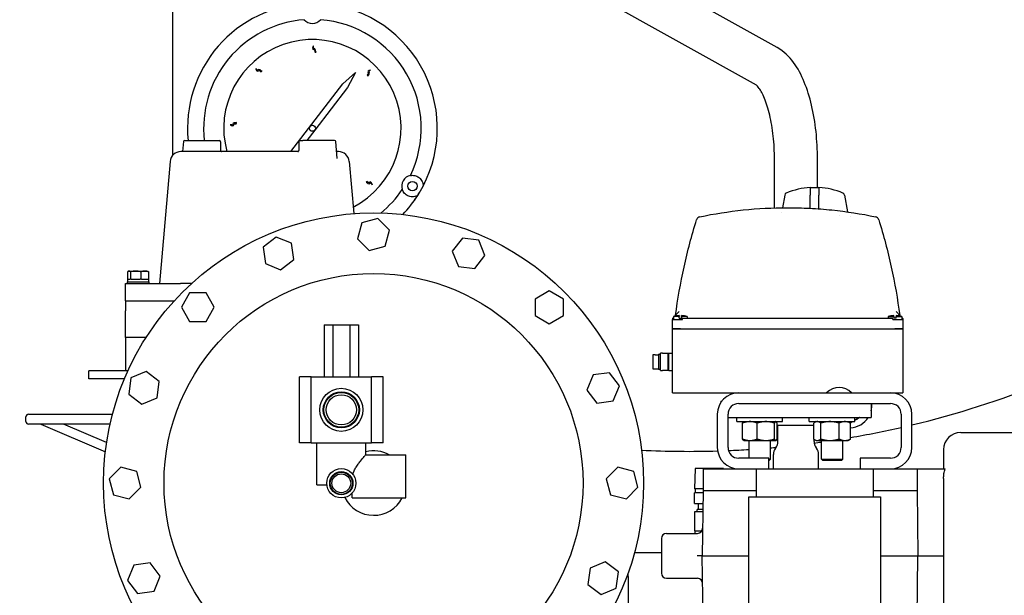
# Model space of a CAD drawing. Header units: inches. Extents: x 5 to 1128, y -85 to 748.
# Tile 49 of 256: x 187 to 210, y 198 to 212. Entities that reach past the tile are written whole.
import ezdxf

# ---------------------------------------------------------------- set-up
doc = ezdxf.new("R2010")
doc.units = ezdxf.units.IN
doc.header["$LTSCALE"] = 32
doc.header["$MEASUREMENT"] = 0
doc.layers.add('Visible (ANSI)', color=7, linetype='Continuous', lineweight=30)

msp = doc.modelspace()

# ---------------------------------------------------------------- linework, layer by layer
at = {"layer": 'Visible (ANSI)'}
for p, q in [((190.55697, 208.681), (190.55697, 213.85817)), ((204.61938, 211.18267), (199.7795, 213.88087)), ((204.13244, 210.30923), (199.29215, 213.00767)), ((194.50952, 210.33879), (194.80476, 210.60867)), ((194.80476, 210.60867), (194.61963, 210.25409)), ((193.29975, 208.76617), (194.50952, 210.33879)), ((194.61963, 210.25409), (193.85979, 209.26634)), ((193.85979, 209.26634), (193.67395, 209.02477)), ((190.80297, 208.99705), (190.7853, 208.76617)), ((190.83288, 209.02477), (190.94005, 209.02477)), ((190.94005, 209.02477), (191.63544, 209.02477)), ((191.66544, 208.99477), (191.66544, 208.79483)), ((193.48909, 208.99477), (193.48909, 208.79483)), ((193.51909, 209.02477), (193.57849, 209.02477)), ((194.32164, 209.02477), (193.57849, 209.02477)), ((194.38175, 208.60254), (194.35155, 208.99705)), ((193.46589, 208.76617), (190.74494, 208.76617)), ((194.40959, 208.76617), (194.36922, 208.76617)), ((190.49589, 208.53796), (190.24726, 205.69617)), ((194.38175, 208.60248), (194.38175, 208.60254)), ((194.65864, 208.53796), (194.76497, 207.32263)), ((204.55476, 207.45686), (204.55476, 208.58617)), ((205.55476, 207.92355), (205.55476, 208.58617)), ((205.38817, 207.93063), (205.38817, 207.80156)), ((205.58817, 207.92355), (205.38817, 207.92355)), ((205.38817, 207.80156), (205.38817, 207.75661)), ((205.58817, 207.93063), (205.58817, 207.80156)), ((205.58817, 207.80156), (205.58817, 207.75661)), ((196.18114, 207.63562), (196.18165, 207.63627)), ((204.7932, 207.75661), (204.74104, 207.46082)), ((205.38817, 207.44762), (205.38817, 207.75661)), ((205.58817, 207.43504), (205.58817, 207.75661)), ((206.18313, 207.75661), (206.25232, 207.36424)), ((204.72337, 207.36061), (204.72337, 207.3606)), ((194.95619, 207.11105), (194.85697, 206.74075)), ((195.32648, 207.21027), (194.95619, 207.11105)), ((195.59756, 206.9392), (195.32648, 207.21027)), ((206.07289, 207.28855), (206.07289, 207.28855)), ((206.31567, 207.25622), (206.31567, 207.25622)), ((195.49834, 206.5689), (195.59756, 206.9392)), ((192.96481, 206.77998), (192.66067, 206.5466)), ((193.31899, 206.63327), (192.96481, 206.77998)), ((193.36903, 206.25319), (193.31899, 206.63327)), ((194.85697, 206.74075), (195.12804, 206.46968)), ((197.29297, 206.75408), (197.05959, 206.44994)), ((197.67305, 206.70404), (197.29297, 206.75408)), ((197.81975, 206.34986), (197.67305, 206.70404)), ((192.66067, 206.5466), (192.71071, 206.16652)), ((195.12804, 206.46968), (195.49834, 206.5689)), ((197.05959, 206.44994), (197.2063, 206.09576)), ((192.71071, 206.16652), (193.06489, 206.01982)), ((193.06489, 206.01982), (193.36903, 206.25319)), ((197.58638, 206.04572), (197.81975, 206.34986)), ((189.50457, 205.97117), (189.50457, 205.79817)), ((189.52984, 205.98617), (189.52211, 205.98275)), ((189.52984, 205.98617), (189.5373, 205.98617)), ((189.5373, 205.98617), (189.69215, 205.98617)), ((189.57002, 205.97117), (189.57002, 205.79817)), ((189.69215, 205.98617), (189.90369, 205.98617)), ((189.81429, 205.97117), (189.81429, 205.79817)), ((189.90369, 205.98617), (189.96784, 205.98617)), ((189.96784, 205.98617), (189.97556, 205.98275)), ((189.9931, 205.97117), (189.9931, 205.79817)), ((197.2063, 206.09576), (197.58638, 206.04572)), ((189.49884, 205.73617), (189.99884, 205.73617)), ((189.49884, 205.73617), (189.49884, 205.69617)), ((189.50434, 205.79817), (189.56544, 205.79817)), ((189.50434, 205.79817), (189.50434, 205.73617)), ((189.57002, 205.79817), (189.56544, 205.79817)), ((189.58714, 205.79817), (189.57002, 205.79817)), ((189.58714, 205.79817), (189.79717, 205.79817)), ((189.81429, 205.79817), (189.79717, 205.79817)), ((189.82682, 205.79817), (189.81429, 205.79817)), ((189.82682, 205.79817), (189.98057, 205.79817)), ((189.9931, 205.79817), (189.98057, 205.79817)), ((189.9931, 205.79817), (189.99334, 205.79817)), ((189.99334, 205.79817), (189.99334, 205.73617)), ((189.99884, 205.73617), (189.99884, 205.69617)), ((189.45715, 205.69617), (190.73616, 205.69617)), ((189.45715, 205.29617), (189.45715, 205.69617)), ((190.99116, 205.69617), (190.73616, 205.69617)), ((190.94758, 205.47867), (190.7559, 205.14667)), ((191.33094, 205.47867), (190.94758, 205.47867)), ((191.52262, 205.14667), (191.33094, 205.47867)), ((199.31526, 205.53003), (198.98326, 205.33835)), ((199.64726, 205.33835), (199.31526, 205.53003)), ((189.45715, 205.29617), (190.59104, 205.29617)), ((189.45715, 205.29617), (189.45715, 205.06593)), ((198.98326, 205.33835), (198.98326, 204.95499)), ((199.64726, 204.95499), (199.64726, 205.33835)), ((189.45715, 204.44617), (189.45715, 205.06593)), ((190.7559, 205.14667), (190.94758, 204.81467)), ((191.33094, 204.81467), (191.52262, 205.14667)), ((202.33986, 205.04524), (202.23193, 204.93731)), ((207.48941, 204.93731), (207.38148, 205.04524)), ((190.94758, 204.81467), (191.33094, 204.81467)), ((198.98326, 204.95499), (199.31526, 204.76331)), ((199.31526, 204.76331), (199.64726, 204.95499)), ((202.20317, 204.90855), (202.18317, 204.88855)), ((202.18317, 204.88855), (202.20317, 204.88855)), ((202.18317, 204.88855), (202.18317, 204.85855)), ((202.18317, 204.64855), (202.18317, 204.85855)), ((202.18317, 204.85855), (202.37067, 204.85855)), ((202.33317, 204.92855), (202.20317, 204.92855)), ((202.20317, 204.92855), (202.20317, 204.85855)), ((202.33317, 204.95394), (202.33317, 204.92855)), ((202.33317, 204.89484), (202.33317, 204.92855)), ((202.33317, 204.89484), (202.39317, 204.89484)), ((202.37067, 204.85855), (202.41567, 204.85855)), ((202.39317, 204.92855), (202.39317, 204.95394)), ((202.52317, 204.92855), (202.39317, 204.92855)), ((202.39317, 204.92855), (202.39317, 204.89484)), ((202.41567, 204.85855), (202.41567, 204.88855)), ((207.30567, 204.88855), (202.41567, 204.88855)), ((202.52317, 204.92855), (202.52317, 204.88855)), ((207.19817, 204.92855), (207.32817, 204.92855)), ((207.19817, 204.92855), (207.19817, 204.88855)), ((207.30567, 204.85855), (207.30567, 204.88855)), ((207.30567, 204.85855), (207.35067, 204.85855)), ((207.32817, 204.92855), (207.32817, 204.95394)), ((207.32817, 204.92855), (207.32817, 204.89484)), ((207.38817, 204.89484), (207.32817, 204.89484)), ((207.35067, 204.85855), (207.53817, 204.85855)), ((207.38817, 204.95394), (207.38817, 204.92855)), ((207.38817, 204.92855), (207.51817, 204.92855)), ((207.38817, 204.89484), (207.38817, 204.92855)), ((207.51817, 204.92855), (207.51817, 204.85855)), ((207.53817, 204.88855), (207.51817, 204.90855)), ((207.53817, 204.88855), (207.51817, 204.88855)), ((207.53817, 204.88855), (207.53817, 204.85855)), ((207.53817, 204.85855), (207.53817, 204.64855)), ((194.08005, 204.73867), (194.27865, 204.73867)), ((194.08005, 204.73867), (194.08005, 203.52867)), ((194.27865, 204.73867), (194.27865, 203.52867)), ((194.27865, 204.73867), (194.67587, 204.73867)), ((194.67587, 204.73867), (194.67587, 203.52867)), ((194.67587, 204.73867), (194.87448, 204.73867)), ((194.87448, 204.73867), (194.87448, 203.52867)), ((202.18317, 204.64855), (202.37067, 204.64855)), ((202.18317, 203.15855), (202.18317, 204.64855)), ((202.37067, 204.64855), (202.18317, 204.64855)), ((202.37067, 204.64855), (207.35067, 204.64855)), ((202.37067, 204.64855), (207.35067, 204.64855)), ((207.35067, 204.64855), (207.53817, 204.64855)), ((207.53817, 204.64855), (207.35067, 204.64855)), ((207.53817, 204.64855), (207.53817, 203.15855)), ((189.45715, 204.44617), (189.45715, 203.66617)), ((189.93805, 204.44617), (189.45715, 204.44617)), ((201.72317, 204.04124), (201.72317, 203.71586)), ((201.77817, 204.04124), (201.72317, 204.04124)), ((201.77817, 204.04355), (201.77817, 204.04124)), ((201.77817, 204.04355), (201.85317, 204.04355)), ((201.85317, 204.05355), (201.85317, 203.70355)), ((201.85317, 204.05355), (201.90317, 204.05355)), ((201.90317, 203.67855), (201.90317, 204.07855)), ((201.95134, 204.07855), (201.90317, 204.07855)), ((201.95134, 204.07855), (202.08034, 204.07855)), ((202.08034, 204.07855), (202.09717, 204.07855)), ((202.08034, 203.67855), (202.08034, 204.07855)), ((202.09717, 203.67855), (202.09717, 204.07855)), ((202.09717, 204.07855), (202.18317, 204.07855)), ((188.59979, 203.47867), (188.59979, 203.66617)), ((189.51308, 203.66617), (188.59979, 203.66617)), ((189.93607, 203.65116), (189.58189, 203.50445)), ((190.24021, 203.41778), (189.93607, 203.65116)), ((201.72317, 203.71586), (201.77817, 203.71586)), ((201.77817, 203.71586), (201.77817, 203.71355)), ((201.77817, 203.71355), (201.85317, 203.71355)), ((201.85317, 203.70355), (201.90317, 203.70355)), ((201.90317, 203.67855), (201.95134, 203.67855)), ((202.08034, 203.67855), (201.95134, 203.67855)), ((202.09717, 203.67855), (202.08034, 203.67855)), ((202.09717, 203.67855), (202.18317, 203.67855)), ((189.43118, 203.47867), (188.59979, 203.47867)), ((189.58189, 203.50445), (189.53185, 203.12437)), ((190.19017, 203.0377), (190.24021, 203.41778)), ((193.77726, 203.52867), (193.50226, 203.52867)), ((193.50226, 201.99367), (193.50226, 203.52867)), ((193.77726, 203.52867), (195.17726, 203.52867)), ((193.77726, 201.99367), (193.77726, 203.52867)), ((195.45226, 203.52867), (195.17726, 203.52867)), ((195.17726, 201.99367), (195.17726, 203.52867)), ((195.45226, 201.99367), (195.45226, 203.52867)), ((200.33512, 203.57522), (200.18841, 203.22104)), ((200.7152, 203.62526), (200.33512, 203.57522)), ((200.94857, 203.32112), (200.7152, 203.62526)), ((200.18841, 203.22104), (200.42179, 202.9169)), ((200.80187, 202.96694), (200.94857, 203.32112)), ((189.53185, 203.12437), (189.836, 202.891)), ((189.836, 202.891), (190.19017, 203.0377)), ((200.42179, 202.9169), (200.80187, 202.96694)), ((202.18317, 203.15855), (202.37067, 203.15855)), ((202.37067, 203.15855), (205.76817, 203.15855)), ((203.11476, 203.14617), (203.11476, 203.15855)), ((203.61378, 203.14617), (203.11476, 203.14617)), ((203.30476, 202.96367), (203.32826, 202.96367)), ((203.30476, 202.96367), (203.30476, 202.93046)), ((205.76817, 203.15855), (206.34817, 203.15855)), ((206.34817, 203.15855), (207.35067, 203.15855)), ((207.35067, 203.15855), (207.53817, 203.15855)), ((203.72437, 202.90855), (207.25197, 202.90855)), ((206.80476, 202.90855), (206.80476, 202.58367)), ((187.13976, 202.4895), (187.13976, 202.59867)), ((187.19976, 202.65867), (189.15347, 202.65867)), ((203.22437, 202.65855), (203.22437, 201.88685)), ((203.47437, 201.88685), (203.47437, 202.65855)), ((203.47437, 202.58367), (206.80476, 202.58367)), ((203.68206, 202.48667), (203.68206, 202.58367)), ((204.74456, 202.48667), (204.74456, 202.58367)), ((205.36497, 202.48667), (205.36497, 202.58367)), ((206.42747, 202.48667), (206.42747, 202.58367)), ((207.50197, 202.65855), (207.50197, 201.88685)), ((207.75197, 201.88685), (207.75197, 202.65855)), ((189.09768, 202.4295), (187.19976, 202.4295)), ((187.48351, 202.4295), (188.98819, 201.78321)), ((189.01719, 201.99992), (188.01705, 202.4295)), ((203.68206, 202.48667), (204.74456, 202.48667)), ((203.81245, 202.08216), (203.81245, 202.45318)), ((203.83831, 202.48667), (203.83482, 202.48466)), ((204.15469, 202.08216), (204.15469, 202.45318)), ((204.55555, 202.08216), (204.55555, 202.45318)), ((204.58831, 202.48667), (204.59179, 202.48466)), ((204.61416, 202.08216), (204.61416, 202.45318)), ((204.61416, 202.40367), (205.46719, 202.40367)), ((204.63476, 202.02815), (204.63476, 202.40367)), ((205.36497, 202.48667), (206.42747, 202.48667)), ((205.46719, 202.08216), (205.46719, 202.45318)), ((205.52122, 202.48667), (205.49114, 202.4693)), ((205.63094, 202.08216), (205.63094, 202.45318)), ((206.05997, 202.08216), (206.05997, 202.45318)), ((206.27122, 202.48667), (206.3013, 202.4693)), ((206.32525, 202.08216), (206.32525, 202.45318)), ((203.83831, 202.04867), (203.83482, 202.05068)), ((203.83831, 202.04867), (203.98357, 202.04867)), ((203.96331, 201.63685), (203.96331, 202.04867)), ((203.98357, 202.04867), (204.35512, 202.04867)), ((204.35512, 202.04867), (204.58485, 202.04867)), ((204.46331, 201.61497), (204.46331, 202.04867)), ((204.58485, 202.04867), (204.58831, 202.04867)), ((204.58831, 202.04867), (204.59179, 202.05068)), ((205.47476, 202.02815), (205.47476, 202.07659)), ((205.52122, 202.04867), (205.49114, 202.06604)), ((205.52122, 202.04867), (205.54907, 202.04867)), ((205.54907, 202.04867), (205.84546, 202.04867)), ((205.64622, 201.61497), (205.64622, 202.04867)), ((205.84546, 202.04867), (206.19261, 202.04867)), ((206.14622, 201.61497), (206.14622, 202.04867)), ((206.19261, 202.04867), (206.27122, 202.04867)), ((206.27122, 202.04867), (206.3013, 202.06604)), ((208.88737, 202.23435), (210.08137, 202.23435)), ((193.77726, 201.99367), (193.50226, 201.99367)), ((193.77726, 201.99367), (195.17726, 201.99367)), ((193.90976, 201.01367), (193.90976, 201.99367)), ((195.04476, 201.71367), (195.04476, 201.99367)), ((195.45226, 201.99367), (195.17726, 201.99367)), ((204.58702, 201.8812), (204.57751, 201.86812)), ((205.52251, 201.8812), (205.53202, 201.86812)), ((208.48837, 201.83535), (208.48837, 201.38685)), ((195.04476, 201.71367), (195.97726, 201.71367)), ((195.97726, 200.71367), (195.97726, 201.71367)), ((204.42517, 201.63685), (203.72437, 201.63685)), ((204.42517, 201.38685), (204.42517, 201.63685)), ((204.42517, 201.61497), (204.46331, 201.61497)), ((204.43201, 201.58367), (204.42517, 201.58367)), ((204.43201, 201.58367), (204.46331, 201.61497)), ((204.52976, 201.38685), (204.52976, 201.72117)), ((205.57976, 201.38685), (205.57976, 201.72117)), ((205.64622, 201.61497), (206.14622, 201.61497)), ((205.67752, 201.58367), (205.64622, 201.61497)), ((206.11492, 201.58367), (205.67752, 201.58367)), ((206.11492, 201.58367), (206.14622, 201.61497)), ((206.55117, 201.63685), (206.55117, 201.38685)), ((207.25197, 201.63685), (206.55117, 201.63685)), ((189.34674, 201.42897), (189.07566, 201.15789)), ((189.71703, 201.32975), (189.34674, 201.42897)), ((200.90935, 201.42897), (200.63827, 201.15789)), ((201.27964, 201.32975), (200.90935, 201.42897)), ((202.70706, 201.39367), (202.69231, 200.92167)), ((203.36787, 201.39367), (202.70706, 201.39367)), ((202.8989, 201.38685), (202.8989, 200.88685)), ((202.8989, 201.38685), (203.72437, 201.38685)), ((203.36787, 201.39367), (203.36809, 201.38685)), ((203.72437, 201.38685), (203.73524, 201.38685)), ((203.73524, 201.38685), (204.12868, 201.38685)), ((204.12868, 201.38685), (204.12868, 200.88685)), ((204.12868, 201.38685), (206.84805, 201.38685)), ((206.84805, 201.38685), (206.84805, 200.88685)), ((206.84805, 201.38685), (207.24149, 201.38685)), ((207.24149, 201.38685), (207.25197, 201.38685)), ((207.25197, 201.38685), (207.87111, 201.38685)), ((207.87111, 201.38685), (207.87111, 200.88685)), ((207.87111, 201.38685), (208.52461, 201.38685)), ((189.07566, 201.15789), (189.17488, 200.78759)), ((189.81626, 200.95945), (189.71703, 201.32975)), ((200.63827, 201.15789), (200.73749, 200.78759)), ((201.37887, 200.95945), (201.27964, 201.32975)), ((208.48837, 201.16475), (208.48837, 196.89835)), ((189.54518, 200.68837), (189.81626, 200.95945)), ((193.90976, 201.01367), (194.13962, 201.01367)), ((201.10779, 200.68837), (201.37887, 200.95945)), ((202.8989, 200.92167), (202.69231, 200.92167)), ((202.71747, 200.83367), (202.71747, 200.92167)), ((189.17488, 200.78759), (189.54518, 200.68837)), ((194.72726, 200.71367), (194.72726, 200.82324)), ((194.72726, 200.71367), (195.97726, 200.71367)), ((200.73749, 200.78759), (201.10779, 200.68837)), ((202.69298, 200.58351), (202.69298, 200.83367)), ((202.89797, 200.83367), (202.69298, 200.83367)), ((202.8989, 200.88685), (202.87237, 199.36685)), ((202.8989, 200.88685), (204.12868, 200.88685)), ((203.95837, 200.74185), (207.01837, 200.74185)), ((203.95837, 197.99185), (203.95837, 200.74185)), ((204.12868, 200.88685), (204.12722, 200.74185)), ((206.84805, 200.88685), (206.84951, 200.74185)), ((206.84805, 200.88685), (207.87111, 200.88685)), ((207.01837, 200.74185), (207.01837, 197.99185)), ((207.87111, 200.88685), (207.88643, 199.36685)), ((202.69298, 200.58351), (202.8936, 200.58351)), ((202.8912, 200.44572), (202.75687, 200.44572)), ((202.75687, 200.38667), (202.75687, 200.44572)), ((202.78997, 200.44572), (202.78997, 200.58351)), ((202.89017, 200.38667), (202.69347, 200.38667)), ((202.69347, 200.38667), (202.69347, 199.94965)), ((201.92537, 199.76935), (201.92537, 198.96435)), ((202.04537, 199.88935), (202.76356, 199.88935)), ((202.69347, 199.94965), (202.86766, 199.94965)), ((202.70347, 199.94965), (202.70347, 199.88935)), ((202.76215, 199.82367), (202.76215, 199.82367)), ((201.92537, 199.43367), (201.29442, 199.43367)), ((202.87237, 199.36685), (202.75235, 199.36685)), ((202.87237, 199.36685), (203.95837, 199.36685)), ((202.90342, 197.58785), (202.87237, 199.36685)), ((207.01837, 199.36685), (207.88643, 199.36685)), ((207.8685, 197.58785), (207.88643, 199.36685)), ((207.88643, 199.36685), (208.48837, 199.36685)), ((189.65266, 199.1504), (189.50595, 198.79622)), ((190.03274, 199.20044), (189.65266, 199.1504)), ((190.26611, 198.8963), (190.03274, 199.20044)), ((200.26435, 199.07963), (200.21431, 198.69955)), ((200.61853, 199.22634), (200.26435, 199.07963)), ((200.92267, 198.99297), (200.61853, 199.22634)), ((190.11941, 198.54212), (190.26611, 198.8963)), ((200.87263, 198.61288), (200.92267, 198.99297)), ((201.14726, 198.88867), (201.14726, 198.95996)), ((201.14726, 198.88867), (201.14726, 198.10867)), ((202.04537, 198.84435), (202.76356, 198.84435)), ((189.50595, 198.79622), (189.73933, 198.49208)), ((200.21431, 198.69955), (200.51845, 198.46618)), ((200.51845, 198.46618), (200.87263, 198.61288)), ((189.73933, 198.49208), (190.11941, 198.54212))]:
    msp.add_line(p, q, dxfattribs=at)
for centre, radius in [((193.80476, 209.30867), 0.06942), ((196.13221, 207.96492), 0.109), ((195.22726, 201.05867), 6.281), ((195.22726, 201.05867), 4.874), ((194.47726, 202.76117), 0.5), ((194.47726, 202.76117), 0.41999), ((194.47726, 202.76117), 0.404), ((194.47726, 202.76117), 0.3515), ((194.47726, 201.05367), 0.34), ((194.47726, 201.05367), 0.27002), ((194.47726, 201.05367), 0.25819), ((194.47726, 201.05367), 0.219)]:
    msp.add_circle(centre, radius, dxfattribs=at)
for centre, radius, start, end in [((202.55726, 224.04617), 22.25, 3.136973, 222.13328), ((193.80476, 209.30867), 2.90625, 92.481484, 185.606017), ((193.80476, 209.30867), 2.90625, 332.481484, 87.518516), ((193.80476, 209.30867), 2.53125, 94.288097, 186.439824), ((193.80476, 211.99617), 0.25, 220.794128, 319.205872), ((193.80476, 209.30867), 2.53125, 334.288097, 85.711903), ((193.80476, 209.30867), 2.0625, 297.324809, 195.249946), ((190.83288, 208.99477), 0.03, 90, 175.623809), ((191.63544, 208.99477), 0.03, 0, 90), ((193.51909, 208.99477), 0.03, 90, 180), ((194.32164, 208.99477), 0.03, 4.376191, 90), ((190.74494, 208.51617), 0.25, 90, 175), ((194.40959, 208.51617), 0.25, 5, 90), ((196.13221, 207.96492), 0.25, 100.794128, 199.205872), ((193.80476, 209.30867), 2.53125, 308.85484, 325.711903), ((193.80476, 209.30867), 2.90625, 327.518516, 332.481484), ((204.85229, 207.74619), 0.06, 112.651977, 170), ((205.48817, 206.22248), 1.71107, 93.350447, 112.651977), ((205.48817, 206.22248), 1.71107, 67.348023, 86.649553), ((206.12405, 207.74619), 0.06, 10, 67.348023), ((193.80476, 209.30867), 2.90625, 316.352071, 327.518516), ((202.83852, 207.15282), 0.1, 101.78602, 162.656961), ((206.88281, 207.15282), 0.1, 17.343039, 78.21398), ((202.36317, 204.45484), 0.5, 93.439813, 108.662925), ((202.36317, 204.45484), 0.5, 71.337075, 86.560187), ((207.35817, 204.45484), 0.5, 93.439813, 108.662925), ((207.35817, 204.45484), 0.5, 71.337075, 86.560187), ((202.55726, 224.04617), 22.25, 283.501438, 300.074041), ((206.05817, 202.86813), 0.41042, 45.041131, 134.958869), ((203.72437, 202.65855), 0.5, 90, 180), ((207.25197, 202.65855), 0.5, 0, 90), ((203.72437, 202.65855), 0.25, 90, 180), ((206.2907, 202.8728), 0.53125, 345.386607, 3.858431), ((207.25197, 202.65855), 0.25, 0, 90), ((187.19976, 202.59867), 0.06, 90, 180), ((206.2907, 202.8728), 0.53125, 273.728704, 327.02651), ((206.2907, 202.8728), 0.375, 291.390557, 300), ((206.2907, 202.8728), 0.375, 300, 309.554233), ((187.19976, 202.4895), 0.06, 180, 270), ((202.55726, 224.04617), 22.25, 279.74989, 282.84027), ((208.88737, 201.83535), 0.399, 90, 180), ((195.22726, 201.05867), 0.75, 60.848336, 104.08336), ((202.55726, 224.04617), 22.25, 267.177333, 271.734904), ((203.72437, 201.88685), 0.5, 180, 270), ((203.72437, 201.88685), 0.25, 180, 270), ((202.55726, 224.04617), 22.25, 272.389084, 273.623103), ((202.55726, 224.04617), 22.25, 274.914257, 275.248968), ((204.77976, 201.72117), 0.25, 144, 180), ((204.38476, 202.02815), 0.25, 324, 0), ((205.72476, 202.02815), 0.25, 180, 216), ((202.55726, 224.04617), 22.25, 277.542665, 277.980122), ((205.32976, 201.72117), 0.25, 0, 36), ((207.25197, 201.88685), 0.25, 270, 0), ((207.25197, 201.88685), 0.5, 270, 0), ((195.22726, 201.05867), 0.75, 206.583477, 332.612892), ((202.76356, 200.00935), 0.12, 270, 359), ((202.04537, 199.76935), 0.12, 90, 180), ((202.04537, 198.96435), 0.12, 180, 270), ((202.76356, 198.72435), 0.12, 1, 90)]:
    msp.add_arc(centre, radius, start, end, dxfattribs=at)
msp.add_ellipse((194.43326, 208.94546), major_axis=(1.25914, 2.18166), ratio=0.8655768, start_param=4.60901454, end_param=4.69224749, dxfattribs=at)
for points, knots in [([(193.88902, 211.07781), (193.87665, 211.07762), (193.84373, 211.07713), (193.87691, 211.1494), (193.77822, 211.12726), (193.85076, 211.2735), (193.8128, 211.15808), (193.88124, 211.16681), (193.87424, 211.10148), (193.88082, 211.09933), (193.88902, 211.07781)], [0, 0, 0, 0, 0.076424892, 0.203274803, 0.317820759, 0.516929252, 0.653159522, 0.744058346, 0.88598076, 0.925268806, 0.925268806, 0.925268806, 0.925268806]), ([(205.55476, 208.58617), (205.55476, 208.80372), (205.54323, 209.02123), (205.49739, 209.44377), (205.46312, 209.64872), (205.37216, 210.03547), (205.31562, 210.2172), (205.17785, 210.55079), (205.09713, 210.70291), (204.89693, 210.9737), (204.77648, 211.09509), (204.61938, 211.18267)], [4.71238898, 4.71238898, 4.71238898, 4.71238898, 4.98373044, 4.98373044, 5.2550719, 5.2550719, 5.52641336, 5.52641336, 5.79775483, 5.79775483, 6.06909629, 6.06909629, 6.06909629, 6.06909629]), ([(192.63256, 210.63641), (192.62381, 210.62765), (192.60055, 210.60436), (192.57399, 210.67932), (192.51862, 210.59468), (192.46877, 210.75012), (192.52195, 210.64088), (192.56497, 210.69483), (192.60546, 210.6431), (192.61168, 210.64613), (192.63256, 210.63641)], [0, 0, 0, 0, 0.076424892, 0.203274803, 0.317820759, 0.516929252, 0.653159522, 0.744058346, 0.88598076, 0.925268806, 0.925268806, 0.925268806, 0.925268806]), ([(195.09785, 210.51899), (195.08884, 210.52748), (195.06488, 210.55006), (195.13904, 210.57878), (195.05282, 210.63167), (195.20675, 210.68603), (195.0991, 210.62968), (195.15428, 210.58826), (195.10374, 210.54627), (195.10696, 210.54014), (195.09785, 210.51899)], [0, 0, 0, 0, 0.076424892, 0.203274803, 0.317820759, 0.516929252, 0.653159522, 0.744058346, 0.88598076, 0.925268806, 0.925268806, 0.925268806, 0.925268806]), ([(204.55476, 208.58617), (204.55476, 208.76844), (204.54501, 208.95071), (204.50727, 209.29856), (204.47924, 209.46414), (204.40915, 209.76214), (204.36694, 209.89457), (204.28047, 210.10394), (204.23613, 210.18336), (204.16771, 210.27936), (204.14195, 210.30223), (204.13307, 210.30878), (204.13232, 210.30928), (204.13203, 210.30946)], [4.71238898, 4.71238898, 4.71238898, 4.71238898, 4.98373044, 4.98373044, 5.2550719, 5.2550719, 5.52641336, 5.52641336, 5.78250725, 5.78250725, 6.00324596, 6.00324596, 6.03725024, 6.03725024, 6.03725024, 6.03725024]), ([(192.03882, 209.44435), (192.03865, 209.43197), (192.03819, 209.39905), (191.96691, 209.43433), (191.98617, 209.33503), (191.8421, 209.4118), (191.95637, 209.37049), (191.94963, 209.43916), (192.01473, 209.43027), (192.01707, 209.43678), (192.03882, 209.44435)], [0, 0, 0, 0, 0.076424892, 0.203274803, 0.317820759, 0.516929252, 0.653159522, 0.744058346, 0.88598076, 0.925268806, 0.925268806, 0.925268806, 0.925268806]), ([(191.66544, 208.79484), (191.66544, 208.79161), (191.66598, 208.78834), (191.66807, 208.78222), (191.66965, 208.77929), (191.67358, 208.77422), (191.67599, 208.77199), (191.67976, 208.76949), (191.68101, 208.7688), (191.68324, 208.76775), (191.68425, 208.76736), (191.68584, 208.76683), (191.68647, 208.76665), (191.68768, 208.76635), (191.68823, 208.76624), (191.68864, 208.76617)], [0, 0, 0, 0, 0.024930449, 0.024930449, 0.049981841, 0.049981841, 0.074915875, 0.074915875, 0.086492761, 0.086492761, 0.095982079, 0.095982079, 0.10281225, 0.10281225, 0.11091607, 0.11091607, 0.11091607, 0.11091607]), ([(193.46495, 208.76604), (193.46495, 208.76604), (193.46495, 208.76604), (193.46496, 208.76604), (193.46508, 208.76605), (193.46556, 208.76612), (193.46582, 208.76615), (193.46667, 208.76631), (193.46741, 208.76647), (193.46906, 208.76694), (193.46998, 208.76725), (193.47214, 208.76812), (193.47341, 208.76874), (193.47642, 208.77051), (193.47815, 208.77179), (193.48181, 208.7752), (193.48366, 208.77752), (193.4867, 208.78278), (193.48786, 208.78584), (193.48889, 208.79088), (193.48909, 208.79284), (193.48909, 208.7948)], [0.055274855, 0.055274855, 0.055274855, 0.055274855, 0.055483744, 0.055483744, 0.064261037, 0.064261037, 0.069977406, 0.069977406, 0.07941509, 0.07941509, 0.088516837, 0.088516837, 0.100218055, 0.100218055, 0.117058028, 0.117058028, 0.139593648, 0.139593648, 0.164197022, 0.164197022, 0.179313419, 0.179313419, 0.179313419, 0.179313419]), ([(195.05218, 208.05134), (195.06041, 208.06059), (195.08228, 208.08519), (195.11315, 208.0119), (195.1635, 208.09962), (195.22231, 207.94733), (195.16286, 208.0533), (195.12306, 207.99694), (195.07962, 208.04623), (195.07359, 208.04284), (195.05218, 208.05134)], [0, 0, 0, 0, 0.076424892, 0.203274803, 0.317820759, 0.516929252, 0.653159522, 0.744058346, 0.88598076, 0.925268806, 0.925268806, 0.925268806, 0.925268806]), ([(196.08539, 208.2105), (196.10037, 208.21338), (196.11473, 208.21469), (196.16947, 208.21548), (196.20588, 208.20619), (196.26305, 208.17993), (196.29006, 208.1618), (196.33736, 208.11187), (196.35782, 208.08035), (196.37513, 208.02598), (196.3794, 208.00809), (196.38184, 207.97998), (196.38218, 207.97315), (196.3822, 207.96588)], [1.08845993, 1.08845993, 1.08845993, 1.08845993, 1.64749949, 1.64749949, 3.29499898, 3.29499898, 4.72115011, 4.72115011, 6.14730124, 6.14730124, 6.68180599, 6.68180599, 6.84263001, 6.84263001, 6.84263001, 6.84263001]), ([(196.25637, 207.74793), (196.25007, 207.74432), (196.24398, 207.7412), (196.21842, 207.72926), (196.20079, 207.72401), (196.14505, 207.71182), (196.10752, 207.71378), (196.04063, 207.72977), (196.01142, 207.7441), (195.98761, 207.76098), (195.96063, 207.78011), (195.93481, 207.80639), (195.90781, 207.85375), (195.90138, 207.8675), (195.89612, 207.88268)], [-3.54763103, -3.54763103, -3.54763103, -3.54763103, -3.38680701, -3.38680701, -2.85230226, -2.85230226, -1.42615113, -1.42615113, 0, 0, 0, 1.61556717, 1.61556717, 2.20429815, 2.20429815, 2.20429815, 2.20429815]), ([(202.81809, 207.25071), (203.15125, 207.32022), (203.48753, 207.37269), (204.16644, 207.44325), (204.50905, 207.46134), (204.94143, 207.46159), (205.02811, 207.46051), (205.20189, 207.45609), (205.28873, 207.45275), (205.54814, 207.43938), (205.72001, 207.42603), (206.23245, 207.37295), (206.56989, 207.32027), (206.90324, 207.25071)], [0.001502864, 0.001502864, 0.001502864, 0.001502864, 0.027643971, 0.027643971, 0.053785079, 0.053785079, 0.060320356, 0.060320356, 0.066855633, 0.066855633, 0.079926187, 0.079926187, 0.106067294, 0.106067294, 0.106067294, 0.106067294]), ([(202.25317, 204.95855), (202.30294, 205.33657), (202.36876, 205.71086), (202.53208, 206.45217), (202.62957, 206.8192), (202.74307, 207.18263)], [0, 0, 0, 0, 0.0289603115, 0.0289603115, 0.0579206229, 0.0579206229, 0.0579206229, 0.0579206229]), ([(206.97827, 207.18263), (207.09176, 206.8192), (207.18925, 206.45217), (207.35257, 205.71086), (207.41839, 205.33657), (207.46817, 204.95855)], [0, 0, 0, 0, 0.0289603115, 0.0289603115, 0.0579206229, 0.0579206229, 0.0579206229, 0.0579206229]), ([(206.97827, 207.18263), (206.97977, 207.17782), (206.98088, 207.17424), (206.98237, 207.16946), (206.98274, 207.16825), (206.98275, 207.16825)], [0, 0, 0, 0, 0.50164195, 0.50164195, 1, 1, 1, 1]), ([(194.74928, 201.25765), (194.75252, 201.27765), (194.75781, 201.29711), (194.77618, 201.34866), (194.79205, 201.37984), (194.82717, 201.43941), (194.84643, 201.46775), (194.88465, 201.52066), (194.90363, 201.54519), (194.95414, 201.60861), (194.98662, 201.64675), (195.02068, 201.68621), (195.02968, 201.6965), (195.04173, 201.71023), (195.04476, 201.71367), (195.04476, 201.71367)], [-4.11348506, -4.11348506, -4.11348506, -4.11348506, -3.95493854, -3.95493854, -3.68244578, -3.68244578, -3.40995303, -3.40995303, -3.13746027, -3.13746027, -2.62558796, -2.62558796, -2.3696518, -2.3696518, -2.11371565, -2.11371565, -2.11371565, -2.11371565]), ([(208.48837, 201.16475), (208.48837, 201.20079), (208.49111, 201.24028), (208.50353, 201.31675), (208.51301, 201.35376), (208.52461, 201.38685)], [-1.737150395, -1.737150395, -1.737150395, -1.737150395, -1.462471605, -1.462471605, -1.196854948, -1.196854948, -1.196854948, -1.196854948])]:
    msp.add_open_spline(points, degree=3, knots=knots, dxfattribs=at)
for points, weights in [([(189.5373, 205.98617), (189.52211, 205.98617), (189.50457, 205.97117)], [2.17247578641, 2.17247578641, 2.01649904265]), ([(189.57002, 205.97117), (189.55249, 205.98617), (189.5373, 205.98617)], [2.01649904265, 2.17247578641, 2.17247578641]), ([(189.69215, 205.98617), (189.63547, 205.98617), (189.57002, 205.97117)], [2.17247578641, 2.17247578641, 2.01649904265]), ([(189.81429, 205.97117), (189.74884, 205.98617), (189.69215, 205.98617)], [2.01649904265, 2.17247578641, 2.17247578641]), ([(189.90369, 205.98617), (189.8622, 205.98617), (189.81429, 205.97117)], [2.17247578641, 2.17247578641, 2.01649904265]), ([(189.9931, 205.97117), (189.94519, 205.98617), (189.90369, 205.98617)], [2.01649904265, 2.17247578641, 2.17247578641]), ([(189.97556, 205.98275), (189.98385, 205.97908), (189.9931, 205.97117)], [2.13482161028, 2.09583913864, 2.01649904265]), ([(206.4782, 202.54804), (206.45299, 202.53349), (206.42747, 202.51876)], [1, 1.01070776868, 1.01537381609]), ([(206.53991, 202.58367), (206.50878, 202.5657), (206.4782, 202.54804)], [1.01710562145, 1.01301739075, 1]), ([(203.98357, 202.48667), (203.90415, 202.48667), (203.81245, 202.45318)], [1, 1.0379548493, 1]), ([(203.81245, 202.45318), (203.82439, 202.47863), (203.83482, 202.48466)], [1, 1.02858857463, 1.0141098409]), ([(204.15469, 202.45318), (204.06299, 202.48667), (203.98357, 202.48667)], [1, 1.0379548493, 1]), ([(204.35512, 202.48667), (204.2621, 202.48667), (204.15469, 202.45318)], [1, 1.0379548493, 1]), ([(204.55555, 202.45318), (204.44814, 202.48667), (204.35512, 202.48667)], [1, 1.0379548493, 1]), ([(204.58485, 202.48667), (204.57125, 202.48667), (204.55555, 202.45318)], [1, 1.0379548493, 1]), ([(204.61416, 202.45318), (204.59846, 202.48667), (204.58485, 202.48667)], [1, 1.0379548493, 1]), ([(205.54907, 202.48667), (205.51107, 202.48667), (205.46719, 202.45318)], [1, 1.0379548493, 1]), ([(205.63094, 202.45318), (205.58707, 202.48667), (205.54907, 202.48667)], [1, 1.0379548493, 1]), ([(205.84546, 202.48667), (205.7459, 202.48667), (205.63094, 202.45318)], [1, 1.0379548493, 1]), ([(206.05997, 202.45318), (205.94501, 202.48667), (205.84546, 202.48667)], [1, 1.0379548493, 1]), ([(206.19261, 202.48667), (206.13105, 202.48667), (206.05997, 202.45318)], [1, 1.0379548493, 1]), ([(206.32525, 202.45318), (206.25417, 202.48667), (206.19261, 202.48667)], [1, 1.0379548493, 1]), ([(206.3013, 202.4693), (206.31288, 202.46262), (206.32525, 202.45318)], [1.01511643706, 1.01041754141, 1]), ([(206.3719, 202.48667), (206.3468, 202.47218), (206.32029, 202.45687)], [1.01841265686, 1.01665517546, 1.00942864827]), ([(203.81245, 202.08216), (203.90415, 202.04867), (203.98357, 202.04867)], [1, 1.0379548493, 1]), ([(203.83482, 202.05068), (203.82439, 202.05671), (203.81245, 202.08216)], [1.0141098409, 1.02858857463, 1]), ([(203.98357, 202.04867), (204.06299, 202.04867), (204.15469, 202.08216)], [1, 1.0379548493, 1]), ([(204.15469, 202.08216), (204.2621, 202.04867), (204.35512, 202.04867)], [1, 1.0379548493, 1]), ([(204.35512, 202.04867), (204.44814, 202.04867), (204.55555, 202.08216)], [1, 1.0379548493, 1]), ([(204.55555, 202.08216), (204.57125, 202.04867), (204.58485, 202.04867)], [1, 1.0379548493, 1]), ([(204.58485, 202.04867), (204.59846, 202.04867), (204.61416, 202.08216)], [1, 1.0379548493, 1]), ([(205.46719, 202.08216), (205.51107, 202.04867), (205.54907, 202.04867)], [1, 1.0379548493, 1]), ([(205.54907, 202.04867), (205.58707, 202.04867), (205.63094, 202.08216)], [1, 1.0379548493, 1]), ([(205.63094, 202.08216), (205.7459, 202.04867), (205.84546, 202.04867)], [1, 1.0379548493, 1]), ([(205.84546, 202.04867), (205.94501, 202.04867), (206.05997, 202.08216)], [1, 1.0379548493, 1]), ([(206.05997, 202.08216), (206.13105, 202.04867), (206.19261, 202.04867)], [1, 1.0379548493, 1]), ([(206.19261, 202.04867), (206.25417, 202.04867), (206.32525, 202.08216)], [1, 1.0379548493, 1]), ([(206.32525, 202.08216), (206.31288, 202.07272), (206.3013, 202.06604)], [1, 1.01041754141, 1.01511643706])]:
    msp.add_rational_spline(points, weights, degree=2, dxfattribs=at)

doc.saveas('drawing.dxf')
